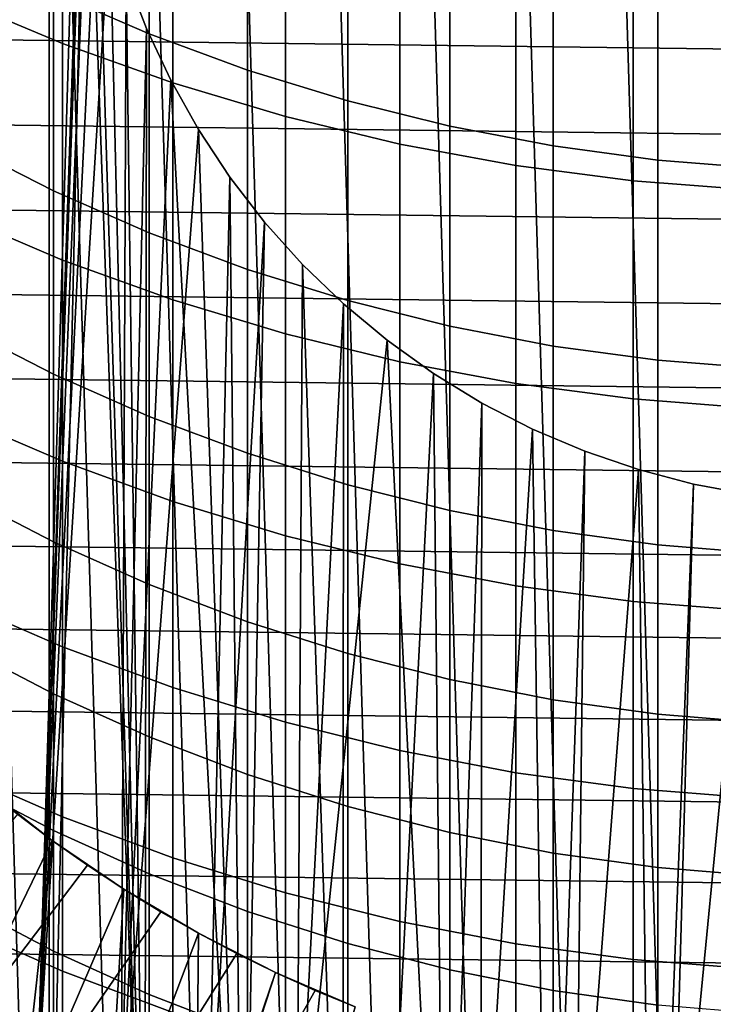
# Model space of a CAD drawing. Header units: metres. Extents: x -28 to 70, y -218 to 28.
# Tile 47 of 256: x -4.28 to -0.76, y -206.5 to -201.5. Entities that reach past the tile are written whole.
import ezdxf

# ---------------------------------------------------------------- set-up
doc = ezdxf.new("R2010")
doc.units = ezdxf.units.M
doc.layers.add('solid_10_261_432_XXX', color=7, linetype='CONTINUOUS')

msp = doc.modelspace()

# ---------------------------------------------------------------- linework, layer by layer
at = {"layer": 'solid_10_261_432_XXX'}
for points in [[(-0.99445, -191.81015, 328.299988), (-0.498097, -208.234955, 328.299988), (0, -208.25, 328.299988), (-0.498097, -191.765045, 328.299988)], [(-4.6, -207.967438, 346.299988), (-4.128985, -208.221405, 346.299988), (-4.128985, -191.778595, 346.299988), (-4.6, -192.032562, 346.299988)], [(-3.947367, -200.144165, 346.299988), (-4.128985, -191.778595, 346.299988), (-4.128985, -208.221405, 346.299988)], [(-0.498097, -208.234955, 328.299988), (-0.99445, -191.81015, 328.299988), (-1.48705, -191.885132, 328.299988), (-0.99445, -208.18985, 328.299988)], [(-0.99445, -208.18985, 328.299988), (-1.48705, -191.885132, 328.299988), (-1.974386, -191.989731, 328.299988), (-1.48705, -208.114868, 328.299988)], [(-1.48705, -208.114868, 328.299988), (-1.974386, -191.989731, 328.299988), (-2.454361, -192.123535, 328.299988), (-1.974386, -208.010269, 328.299988)], [(-1.974386, -208.010269, 328.299988), (-2.454361, -192.123535, 328.299988), (-2.925535, -192.286133, 328.299988), (-2.454361, -207.876465, 328.299988)], [(-2.454361, -207.876465, 328.299988), (-2.925535, -192.286133, 328.299988), (-3.385863, -192.476807, 328.299988), (-2.925535, -207.713867, 328.299988)], [(-2.925535, -207.713867, 328.299988), (-3.385863, -192.476807, 328.299988), (-3.834031, -192.695023, 328.299988), (-3.385863, -207.523193, 328.299988)], [(-3.385863, -207.523193, 328.299988), (-3.834031, -192.695023, 328.299988), (-4.267987, -192.939774, 328.299988), (-3.834031, -207.304977, 328.299988)], [(-4.601261, -206.666214, 340.299988), (-4.190503, -193.068207, 340.299988), (-3.764229, -192.827789, 340.299988), (-4.190503, -206.931793, 340.299988)], [(-3.947367, -199.855835, 340.299988), (-4.190503, -206.931793, 340.299988), (-3.764229, -192.827789, 340.299988)], [(-3.834031, -207.304977, 328.299988), (-4.267987, -192.939774, 328.299988), (-4.686577, -193.210419, 328.299988), (-4.267987, -207.060226, 328.299988)], [(-4.99549, -206.376129, 340.299988), (-4.601261, -193.333786, 340.299988), (-4.190503, -193.068207, 340.299988), (-4.601261, -206.666214, 340.299988)], [(-4.267987, -207.060226, 328.299988), (-4.686577, -193.210419, 328.299988), (-5.087894, -193.505707, 328.299988), (-4.686577, -206.789581, 328.299988)], [(-3.947367, -199.855835, 340.299988), (-3.947367, -200.144165, 340.299988), (-4.190503, -206.931793, 340.299988)], [(-3.947367, -200.144165, 340.299988), (-3.926296, -200.432068, 340.299988), (-4.190503, -206.931793, 340.299988)], [(-3.926296, -200.432068, 346.299988), (-3.947367, -200.144165, 346.299988), (-4.128985, -208.221405, 346.299988), (-3.643899, -208.447601, 346.299988)], [(-4.608047, -200.217499, 429.75946), (-4.608047, -201.390717, 426.981354), (-4.061356, -201.620407, 427.074646), (-4.061356, -200.444519, 429.859039)], [(-3.621314, -200.485046, 426.613495), (-3.621314, -201.571487, 423.829193), (-4.107415, -201.360672, 423.750275), (-4.107415, -200.276489, 426.528778)], [(-3.926296, -200.432068, 340.299988), (-3.884301, -200.717422, 340.299988), (-4.190503, -206.931793, 340.299988)], [(-4.061356, -200.444519, 429.859039), (-4.061356, -201.620407, 427.074646), (-3.501391, -201.82077, 427.156036), (-3.501391, -200.642578, 429.945923)], [(-3.884301, -200.717422, 346.299988), (-3.926296, -200.432068, 346.299988), (-3.643899, -208.447601, 346.299988)], [(-3.122935, -200.667053, 426.687408), (-3.122935, -201.755447, 423.898071), (-3.621314, -201.571487, 423.829193), (-3.621314, -200.485046, 426.613495)], [(-3.501391, -200.642578, 429.945923), (-3.501391, -201.82077, 427.156036), (-2.929983, -201.991165, 427.22522), (-2.929983, -200.811005, 430.019806)], [(-2.613968, -200.821854, 426.750305), (-2.613968, -201.911942, 423.956665), (-3.122935, -201.755447, 423.898071), (-3.122935, -200.667053, 426.687408)], [(-3.884301, -200.717422, 340.299988), (-3.821566, -200.999054, 340.299988), (-4.190503, -206.931793, 340.299988)], [(-3.821566, -200.999054, 346.299988), (-3.884301, -200.717422, 346.299988), (-3.643899, -208.447601, 346.299988)], [(-2.929983, -200.811005, 430.019806), (-2.929983, -201.991165, 427.22522), (-2.348998, -202.131027, 427.282043), (-2.348998, -200.949249, 430.080444)], [(-2.096138, -200.948959, 426.801941), (-2.096138, -202.040421, 424.004761), (-2.613968, -201.911942, 423.956665), (-2.613968, -200.821854, 426.750305)], [(-2.348998, -200.949249, 430.080444), (-2.348998, -202.131027, 427.282043), (-1.760336, -202.239899, 427.326263), (-1.760336, -201.056854, 430.127655)], [(-1.571201, -201.047928, 426.842133), (-1.571201, -202.140442, 424.042236), (-2.096138, -202.040421, 424.004761), (-2.096138, -200.948959, 426.801941)], [(17.14798, -201.873306, 225.5), (-17.189747, -201.440521, 225.5), (-17.220594, -201.00679, 225.5), (17.189747, -201.440521, 225.5)], [(-3.738421, -201.275421, 340.299988), (-3.764229, -207.172211, 340.299988), (-4.190503, -206.931793, 340.299988), (-3.821566, -200.999054, 340.299988)], [(-3.738421, -201.275421, 346.299988), (-3.821566, -200.999054, 346.299988), (-3.643899, -208.447601, 346.299988)], [(-1.760336, -201.056854, 430.127655), (-1.760336, -202.239899, 427.326263), (-1.16592, -202.317429, 427.357758), (-1.16592, -201.133484, 430.161255)], [(-1.040938, -201.118423, 426.870758), (-1.040938, -202.2117, 424.068909), (-1.571201, -202.140442, 424.042236), (-1.571201, -201.047928, 426.842133)], [(-4.107415, -201.360672, 423.750275), (-4.107415, -202.367889, 420.942932), (-4.57959, -202.128571, 420.860779), (-4.57959, -201.123718, 423.66156)], [(-1.16592, -201.133484, 430.161255), (-1.16592, -202.317429, 427.357758), (-0.567694, -202.363373, 427.376404), (-0.567694, -201.178894, 430.181183)], [(-0.507145, -201.160187, 426.887726), (-0.507145, -202.253922, 424.084717), (-1.040938, -202.2117, 424.068909), (-1.040938, -201.118423, 426.870758)], [(-3.738421, -201.275421, 340.299988), (-3.635398, -201.544785, 340.299988), (-3.764229, -207.172211, 340.299988)], [(-3.635398, -201.544785, 346.299988), (-3.738421, -201.275421, 346.299988), (-3.643899, -208.447601, 346.299988)], [(-3.738421, -201.275421, 346.299988), (-3.635398, -201.544785, 346.299988), (-3.635398, -201.544785, 340.299988), (-3.738421, -201.275421, 340.299988)], [(-4.608047, -201.390717, 426.981354), (-4.608047, -202.486938, 424.171967), (-4.061356, -202.719116, 424.258881), (-4.061356, -201.620407, 427.074646)], [(-3.621314, -201.571487, 423.829193), (-3.621314, -202.580795, 421.016022), (-4.107415, -202.367889, 420.942932), (-4.107415, -201.360672, 423.750275)], [(17.09532, -202.304886, 225.5), (-17.147978, -201.873306, 225.5), (-17.189747, -201.440521, 225.5), (17.14798, -201.873306, 225.5)], [(-3.635398, -201.544785, 340.299988), (-3.512873, -201.806168, 340.299988), (-3.764229, -207.172211, 340.299988)], [(-3.512873, -201.806168, 346.299988), (-3.635398, -201.544785, 346.299988), (-3.643899, -208.447601, 346.299988), (-3.146645, -208.645157, 346.299988)], [(-3.635398, -201.544785, 346.299988), (-3.512873, -201.806168, 346.299988), (-3.512873, -201.806168, 340.299988), (-3.635398, -201.544785, 340.299988)], [(-3.122935, -201.755447, 423.898071), (-3.122935, -202.766586, 421.079803), (-3.621314, -202.580795, 421.016022), (-3.621314, -201.571487, 423.829193)], [(-4.061356, -201.620407, 427.074646), (-4.061356, -202.719116, 424.258881), (-3.501391, -202.921646, 424.334717), (-3.501391, -201.82077, 427.156036)], [(-2.613968, -201.911942, 423.956665), (-2.613968, -202.924622, 421.134064), (-3.122935, -202.766586, 421.079803), (-3.122935, -201.755447, 423.898071)], [(-3.512873, -201.806168, 340.299988), (-3.371723, -202.057663, 340.299988), (-3.764229, -207.172211, 340.299988)], [(-3.371723, -202.057663, 346.299988), (-3.512873, -201.806168, 346.299988), (-3.146645, -208.645157, 346.299988)], [(-3.512873, -201.806168, 346.299988), (-3.371723, -202.057663, 346.299988), (-3.371723, -202.057663, 340.299988), (-3.512873, -201.806168, 340.299988)], [(-3.501391, -201.82077, 427.156036), (-3.501391, -202.921646, 424.334717), (-2.929983, -203.093887, 424.3992), (-2.929983, -201.991165, 427.22522)], [(17.031796, -202.735046, 225.5), (-17.09532, -202.304901, 225.5), (-17.147978, -201.873306, 225.5), (17.09532, -202.304886, 225.5)], [(-2.096138, -202.040421, 424.004761), (-2.096138, -203.054382, 421.178619), (-2.613968, -202.924622, 421.134064), (-2.613968, -201.911942, 423.956665)], [(-2.929983, -201.991165, 427.22522), (-2.929983, -203.093887, 424.3992), (-2.348998, -203.23526, 424.452148), (-2.348998, -202.131027, 427.282043)], [(-1.571201, -202.140442, 424.042236), (-1.571201, -203.155411, 421.213287), (-2.096138, -203.054382, 421.178619), (-2.096138, -202.040421, 424.004761)], [(-3.212488, -202.298355, 340.299988), (-3.324361, -207.386383, 340.299988), (-3.764229, -207.172211, 340.299988), (-3.371723, -202.057663, 340.299988)], [(-3.212488, -202.298355, 346.299988), (-3.371723, -202.057663, 346.299988), (-3.146645, -208.645157, 346.299988)], [(-3.371723, -202.057663, 346.299988), (-3.212488, -202.298355, 346.299988), (-3.212488, -202.298355, 340.299988), (-3.371723, -202.057663, 340.299988)], [(-4.107415, -202.367889, 420.942932), (-4.107415, -203.297348, 418.108917), (-4.57959, -203.055878, 418.033386), (-4.57959, -202.128571, 420.860779)], [(-2.348998, -202.131027, 427.282043), (-2.348998, -203.23526, 424.452148), (-1.760336, -203.345322, 424.493347), (-1.760336, -202.239899, 427.326263)], [(-1.040938, -202.2117, 424.068909), (-1.040938, -203.227371, 421.238007), (-1.571201, -203.155411, 421.213287), (-1.571201, -202.140442, 424.042236)], [(-1.760336, -202.239899, 427.326263), (-1.760336, -203.345322, 424.493347), (-1.16592, -203.423676, 424.522675), (-1.16592, -202.317429, 427.357758)], [(-0.507145, -202.253922, 424.084717), (-0.507145, -203.27002, 421.252655), (-1.040938, -203.227371, 421.238007), (-1.040938, -202.2117, 424.068909)], [(16.957447, -203.163467, 225.5), (-17.031794, -202.735046, 225.5), (-17.09532, -202.304901, 225.5), (17.031796, -202.735046, 225.5)], [(-3.212488, -202.298355, 340.299988), (-3.036155, -202.526718, 340.299988), (-3.324361, -207.386383, 340.299988)], [(-3.036155, -202.526718, 346.299988), (-3.212488, -202.298355, 346.299988), (-3.146645, -208.645157, 346.299988)], [(-3.212488, -202.298355, 346.299988), (-3.036155, -202.526718, 346.299988), (-3.036155, -202.526718, 340.299988), (-3.212488, -202.298355, 340.299988)], [(-1.16592, -202.317429, 427.357758), (-1.16592, -203.423676, 424.522675), (-0.567694, -203.470108, 424.54007), (-0.567694, -202.363373, 427.376404)], [(-3.621314, -202.580795, 421.016022), (-3.621314, -203.512192, 418.176117), (-4.107415, -203.297348, 418.108917), (-4.107415, -202.367889, 420.942932)], [(-4.608047, -202.486938, 424.171967), (-4.608047, -203.505341, 421.333435), (-4.061356, -203.739822, 421.41394), (-4.061356, -202.719116, 424.258881)], [(-2.843642, -202.741562, 340.299988), (-2.872307, -207.573624, 340.299988), (-3.324361, -207.386383, 340.299988), (-3.036155, -202.526718, 340.299988)], [(-2.843642, -202.741562, 346.299988), (-3.036155, -202.526718, 346.299988), (-3.146645, -208.645157, 346.299988), (-2.638545, -208.813522, 346.299988)], [(-3.036155, -202.526718, 346.299988), (-2.843642, -202.741562, 346.299988), (-2.843642, -202.741562, 340.299988), (-3.036155, -202.526718, 340.299988)], [(-3.122935, -202.766586, 421.079803), (-3.122935, -203.699677, 418.234741), (-3.621314, -203.512192, 418.176117), (-3.621314, -202.580795, 421.016022)], [(16.872332, -203.589828, 225.5), (-16.957447, -203.163467, 225.5), (-17.031794, -202.735046, 225.5), (16.957447, -203.163467, 225.5)], [(-4.061356, -202.719116, 424.258881), (-4.061356, -203.739822, 421.41394), (-3.501391, -203.944366, 421.484161), (-3.501391, -202.921646, 424.334717)], [(-2.843642, -202.741562, 340.299988), (-2.635869, -202.941895, 340.299988), (-2.872307, -207.573624, 340.299988)], [(-2.635869, -202.941895, 346.299988), (-2.843642, -202.741562, 346.299988), (-2.638545, -208.813522, 346.299988)], [(-2.843642, -202.741562, 346.299988), (-2.635869, -202.941895, 346.299988), (-2.635869, -202.941895, 340.299988), (-2.843642, -202.741562, 340.299988)], [(-2.613968, -202.924622, 421.134064), (-2.613968, -203.859146, 418.284637), (-3.122935, -203.699677, 418.234741), (-3.122935, -202.766586, 421.079803)], [(-3.501391, -202.921646, 424.334717), (-3.501391, -203.944366, 421.484161), (-2.929983, -204.118317, 421.543854), (-2.929983, -203.093887, 424.3992)], [(-2.635869, -202.941895, 340.299988), (-2.414182, -203.126373, 340.299988), (-2.872307, -207.573624, 340.299988)], [(-2.414182, -203.126373, 346.299988), (-2.635869, -202.941895, 346.299988), (-2.638545, -208.813522, 346.299988), (-2.121712, -208.951996, 346.299988)], [(-2.635869, -202.941895, 346.299988), (-2.414182, -203.126373, 346.299988), (-2.414182, -203.126373, 340.299988), (-2.635869, -202.941895, 340.299988)], [(-2.096138, -203.054382, 421.178619), (-2.096138, -203.990082, 418.325592), (-2.613968, -203.859146, 418.284637), (-2.613968, -202.924622, 421.134064)], [(-1.571201, -203.155411, 421.213287), (-1.571201, -204.092026, 418.357483), (-2.096138, -203.990082, 418.325592), (-2.096138, -203.054382, 421.178619)], [(-4.107415, -203.297348, 418.108917), (-4.107415, -204.148392, 415.250366), (-4.57959, -203.904907, 415.181519), (-4.57959, -203.055878, 418.033386)], [(-2.929983, -203.093887, 424.3992), (-2.929983, -204.118317, 421.543854), (-2.348998, -204.261093, 421.592896), (-2.348998, -203.23526, 424.452148)], [(-2.179435, -203.294327, 340.299988), (-2.409726, -207.733261, 340.299988), (-2.872307, -207.573624, 340.299988), (-2.414182, -203.126373, 340.299988)], [(-2.179435, -203.294327, 346.299988), (-2.414182, -203.126373, 346.299988), (-2.121712, -208.951996, 346.299988)], [(-2.414182, -203.126373, 346.299988), (-2.179435, -203.294327, 346.299988), (-2.179435, -203.294327, 340.299988), (-2.414182, -203.126373, 340.299988)], [(16.776495, -204.013947, 225.5), (-16.872332, -203.589828, 225.5), (-16.957447, -203.163467, 225.5), (16.872332, -203.589828, 225.5)], [(-1.040938, -203.227371, 421.238007), (-1.040938, -204.164642, 418.380188), (-1.571201, -204.092026, 418.357483), (-1.571201, -203.155411, 421.213287)], [(-2.348998, -203.23526, 424.452148), (-2.348998, -204.261093, 421.592896), (-1.760336, -204.372238, 421.631042), (-1.760336, -203.345322, 424.493347)], [(-0.507145, -203.27002, 421.252655), (-0.507145, -204.207672, 418.393646), (-1.040938, -204.164642, 418.380188), (-1.040938, -203.227371, 421.238007)], [(-3.621314, -203.512192, 418.176117), (-3.621314, -204.365005, 415.311615), (-4.107415, -204.148392, 415.250366), (-4.107415, -203.297348, 418.108917)], [(-1.933216, -203.44458, 340.299988), (-1.938515, -207.864609, 340.299988), (-2.409726, -207.733261, 340.299988), (-2.179435, -203.294327, 340.299988)], [(-1.933216, -203.44458, 346.299988), (-2.179435, -203.294327, 346.299988), (-2.121712, -208.951996, 346.299988)], [(-2.179435, -203.294327, 346.299988), (-1.933216, -203.44458, 346.299988), (-1.933216, -203.44458, 340.299988), (-2.179435, -203.294327, 340.299988)], [(-1.760336, -203.345322, 424.493347), (-1.760336, -204.372238, 421.631042), (-1.16592, -204.451385, 421.658203), (-1.16592, -203.423676, 424.522675)], [(-1.676595, -203.576523, 346.299988), (-1.933216, -203.44458, 346.299988), (-2.121712, -208.951996, 346.299988), (-1.5975, -209.060242, 346.299988)], [(-1.933216, -203.44458, 340.299988), (-1.676595, -203.576523, 340.299988), (-1.938515, -207.864609, 340.299988)], [(-1.933216, -203.44458, 346.299988), (-1.676595, -203.576523, 346.299988), (-1.676595, -203.576523, 340.299988), (-1.933216, -203.44458, 340.299988)], [(-1.16592, -203.423676, 424.522675), (-1.16592, -204.451385, 421.658203), (-0.567694, -204.498276, 421.674316), (-0.567694, -203.470108, 424.54007)], [(-4.608047, -203.505341, 421.333435), (-4.608047, -204.445145, 418.467926), (-4.061356, -204.681747, 418.541931), (-4.061356, -203.739822, 421.41394)], [(-3.122935, -203.699677, 418.234741), (-3.122935, -204.554016, 415.365051), (-3.621314, -204.365005, 415.311615), (-3.621314, -203.512192, 418.176117)], [(16.669994, -204.435516, 225.5), (-16.776495, -204.013947, 225.5), (-16.872332, -203.589828, 225.5), (16.776495, -204.013947, 225.5)], [(-1.411013, -203.689377, 340.299988), (-1.459972, -207.967331, 340.299988), (-1.938515, -207.864609, 340.299988), (-1.676595, -203.576523, 340.299988)], [(-1.411013, -203.689377, 346.299988), (-1.676595, -203.576523, 346.299988), (-1.5975, -209.060242, 346.299988)], [(-1.676595, -203.576523, 346.299988), (-1.411013, -203.689377, 346.299988), (-1.411013, -203.689377, 340.299988), (-1.676595, -203.576523, 340.299988)], [(-2.613968, -203.859146, 418.284637), (-2.613968, -204.714813, 415.410522), (-3.122935, -204.554016, 415.365051), (-3.122935, -203.699677, 418.234741)], [(-1.138049, -203.782501, 346.299988), (-1.411013, -203.689377, 346.299988), (-1.5975, -209.060242, 346.299988), (-1.068092, -209.137787, 346.299988)], [(-1.411013, -203.689377, 340.299988), (-1.138049, -203.782501, 340.299988), (-1.459972, -207.967331, 340.299988)], [(-1.411013, -203.689377, 346.299988), (-1.138049, -203.782501, 346.299988), (-1.138049, -203.782501, 340.299988), (-1.411013, -203.689377, 340.299988)], [(-4.061356, -203.739822, 421.41394), (-4.061356, -204.681747, 418.541931), (-3.501391, -204.888153, 418.606476), (-3.501391, -203.944366, 421.484161)], [(-0.85876, -203.855515, 340.299988), (-0.976421, -208.040939, 340.299988), (-1.459972, -207.967331, 340.299988), (-1.138049, -203.782501, 340.299988)], [(-0.85876, -203.855515, 346.299988), (-1.138049, -203.782501, 346.299988), (-1.068092, -209.137787, 346.299988)], [(-1.138049, -203.782501, 346.299988), (-0.85876, -203.855515, 346.299988), (-0.85876, -203.855515, 340.299988), (-1.138049, -203.782501, 340.299988)], [(-2.096138, -203.990082, 418.325592), (-2.096138, -204.846817, 415.447845), (-2.613968, -204.714813, 415.410522), (-2.613968, -203.859146, 418.284637)], [(-0.5752, -203.907898, 346.299988), (-0.85876, -203.855515, 346.299988), (-1.068092, -209.137787, 346.299988), (-0.534895, -209.184433, 346.299988)], [(-0.85876, -203.855515, 340.299988), (-0.5752, -203.907898, 340.299988), (-0.976421, -208.040939, 340.299988)], [(-0.85876, -203.855515, 346.299988), (-0.5752, -203.907898, 346.299988), (-0.5752, -203.907898, 340.299988), (-0.85876, -203.855515, 340.299988)], [(-4.107415, -204.148392, 415.250366), (-4.107415, -204.920319, 412.369446), (-4.57959, -204.675049, 412.307312), (-4.57959, -203.904907, 415.181519)], [(-3.501391, -203.944366, 421.484161), (-3.501391, -204.888153, 418.606476), (-2.929983, -205.06369, 418.661377), (-2.929983, -204.118317, 421.543854)], [(-0.288288, -203.939468, 340.299988), (-0.489016, -208.08522, 340.299988), (-0.976421, -208.040939, 340.299988), (-0.5752, -203.907898, 340.299988)], [(-1.571201, -204.092026, 418.357483), (-1.571201, -204.9496, 415.476929), (-2.096138, -204.846817, 415.447845), (-2.096138, -203.990082, 418.325592)], [(16.552912, -204.854233, 225.5), (-16.669992, -204.435516, 225.5), (-16.776495, -204.013947, 225.5), (16.669994, -204.435516, 225.5)], [(-1.040938, -204.164642, 418.380188), (-1.040938, -205.022812, 415.49762), (-1.571201, -204.9496, 415.476929), (-1.571201, -204.092026, 418.357483)], [(-3.621314, -204.365005, 415.311615), (-3.621314, -205.13855, 412.424683), (-4.107415, -204.920319, 412.369446), (-4.107415, -204.148392, 415.250366)], [(-2.929983, -204.118317, 421.543854), (-2.929983, -205.06369, 418.661377), (-2.348998, -205.207764, 418.706451), (-2.348998, -204.261093, 421.592896)], [(-0.507145, -204.207672, 418.393646), (-0.507145, -205.066208, 415.509888), (-1.040938, -205.022812, 415.49762), (-1.040938, -204.164642, 418.380188)], [(-2.348998, -204.261093, 421.592896), (-2.348998, -205.207764, 418.706451), (-1.760336, -205.319916, 418.741516), (-1.760336, -204.372238, 421.631042)], [(-3.122935, -204.554016, 415.365051), (-3.122935, -205.328964, 412.472931), (-3.621314, -205.13855, 412.424683), (-3.621314, -204.365005, 415.311615)], [(-1.760336, -204.372238, 421.631042), (-1.760336, -205.319916, 418.741516), (-1.16592, -205.39978, 418.76651), (-1.16592, -204.451385, 421.658203)], [(16.42531, -205.269882, 225.5), (-16.552912, -204.854233, 225.5), (-16.669992, -204.435516, 225.5), (16.552912, -204.854233, 225.5)], [(-4.608047, -204.445145, 418.467926), (-4.608047, -205.305634, 415.577606), (-4.061356, -205.544189, 415.64505), (-4.061356, -204.681747, 418.541931)], [(-1.16592, -204.451385, 421.658203), (-1.16592, -205.39978, 418.76651), (-0.567694, -205.447098, 418.781311), (-0.567694, -204.498276, 421.674316)], [(-2.613968, -204.714813, 415.410522), (-2.613968, -205.490952, 412.513947), (-3.122935, -205.328964, 412.472931), (-3.122935, -204.554016, 415.365051)], [(-4.107415, -204.920319, 412.369446), (-4.107415, -205.612595, 409.468323), (-4.57959, -205.365692, 409.412994), (-4.57959, -204.675049, 412.307312)], [(-4.061356, -204.681747, 418.541931), (-4.061356, -205.544189, 415.64505), (-3.501391, -205.752289, 415.703888), (-3.501391, -204.888153, 418.606476)], [(-2.096138, -204.846817, 415.447845), (-2.096138, -205.623932, 412.547607), (-2.613968, -205.490952, 412.513947), (-2.613968, -204.714813, 415.410522)], [(-1.571201, -204.9496, 415.476929), (-1.571201, -205.727478, 412.573822), (-2.096138, -205.623932, 412.547607), (-2.096138, -204.846817, 415.447845)], [(16.28726, -205.68222, 225.5), (-16.425308, -205.269897, 225.5), (-16.552912, -204.854233, 225.5), (16.42531, -205.269882, 225.5)], [(-3.501391, -204.888153, 418.606476), (-3.501391, -205.752289, 415.703888), (-2.929983, -205.92926, 415.753937), (-2.929983, -205.06369, 418.661377)], [(-3.621314, -205.13855, 412.424683), (-3.621314, -205.832245, 409.517548), (-4.107415, -205.612595, 409.468323), (-4.107415, -204.920319, 412.369446)], [(-1.040938, -205.022812, 415.49762), (-1.040938, -205.801239, 412.592499), (-1.571201, -205.727478, 412.573822), (-1.571201, -204.9496, 415.476929)], [(-0.507145, -205.066208, 415.509888), (-0.507145, -205.844955, 412.603577), (-1.040938, -205.801239, 412.592499), (-1.040938, -205.022812, 415.49762)], [(-2.929983, -205.06369, 418.661377), (-2.929983, -205.92926, 415.753937), (-2.348998, -206.074524, 415.795013), (-2.348998, -205.207764, 418.706451)], [(-3.122935, -205.328964, 412.472931), (-3.122935, -206.023926, 409.560516), (-3.621314, -205.832245, 409.517548), (-3.621314, -205.13855, 412.424683)], [(-2.348998, -205.207764, 418.706451), (-2.348998, -206.074524, 415.795013), (-1.760336, -206.187607, 415.826996), (-1.760336, -205.319916, 418.741516)], [(16.138878, -206.090897, 225.5), (-16.28726, -205.68222, 225.5), (-16.425308, -205.269897, 225.5), (16.28726, -205.68222, 225.5)], [(-4.608047, -205.305634, 415.577606), (-4.608047, -206.086151, 412.664673), (-4.061356, -206.326477, 412.725525), (-4.061356, -205.544189, 415.64505)], [(-2.613968, -205.490952, 412.513947), (-2.613968, -206.186981, 409.597046), (-3.122935, -206.023926, 409.560516), (-3.122935, -205.328964, 412.472931)], [(-1.760336, -205.319916, 418.741516), (-1.760336, -206.187607, 415.826996), (-1.16592, -206.268127, 415.849762), (-1.16592, -205.39978, 418.76651)], [(-4.114472, -205.663132, 330.299988), (-4.26809, -207.060165, 330.299988), (-4.686481, -206.789658, 330.299988), (-4.46203, -205.393539, 330.299988)], [(-4.107415, -205.612595, 409.468323), (-4.107415, -206.224655, 406.549255), (-4.57959, -205.976334, 406.500763), (-4.57959, -205.365692, 409.412994)], [(-4.29038, -205.531067, 336.700012), (-4.114469, -205.663132, 336.700012), (-4.114472, -205.663132, 330.299988), (-4.46203, -205.393539, 330.299988)], [(-1.16592, -205.39978, 418.76651), (-1.16592, -206.268127, 415.849762), (-0.567694, -206.315842, 415.863251), (-0.567694, -205.447098, 418.781311)], [(-2.096138, -205.623932, 412.547607), (-2.096138, -206.320847, 409.627045), (-2.613968, -206.186981, 409.597046), (-2.613968, -205.490952, 412.513947)], [(-4.995481, -206.376144, 337.799988), (-4.601263, -206.666214, 337.799988), (-4.114469, -205.663132, 336.700012), (-4.29038, -205.531067, 336.700012)], [(-4.061356, -205.544189, 415.64505), (-4.061356, -206.326477, 412.725525), (-3.501391, -206.536118, 412.778625), (-3.501391, -205.752289, 415.703888)], [(-3.621314, -205.832245, 409.517548), (-3.621314, -206.445587, 406.592407), (-4.107415, -206.224655, 406.549255), (-4.107415, -205.612595, 409.468323)], [(-1.571201, -205.727478, 412.573822), (-1.571201, -206.425079, 409.650421), (-2.096138, -206.320847, 409.627045), (-2.096138, -205.623932, 412.547607)], [(15.980237, -206.495728, 225.5), (-16.138878, -206.090897, 225.5), (-16.28726, -205.68222, 225.5), (16.138878, -206.090897, 225.5)], [(-4.601263, -206.666214, 337.799988), (-3.93452, -205.789612, 336.700012), (-4.114469, -205.663132, 336.700012)], [(-3.750812, -205.910278, 330.299988), (-3.833928, -207.305038, 330.299988), (-4.26809, -207.060165, 330.299988), (-4.114472, -205.663132, 330.299988)], [(-3.93452, -205.789612, 336.700012), (-3.750821, -205.910278, 336.700012), (-3.750812, -205.910278, 330.299988), (-4.114472, -205.663132, 330.299988)], [(-4.114469, -205.663132, 336.700012), (-3.93452, -205.789612, 336.700012), (-4.114472, -205.663132, 330.299988)], [(-3.501391, -205.752289, 415.703888), (-3.501391, -206.536118, 412.778625), (-2.929983, -206.714401, 412.823761), (-2.929983, -205.92926, 415.753937)], [(-1.040938, -205.801239, 412.592499), (-1.040938, -206.499313, 409.667053), (-1.571201, -206.425079, 409.650421), (-1.571201, -205.727478, 412.573822)], [(-4.601263, -206.666214, 337.799988), (-4.190511, -206.931778, 337.799988), (-3.750821, -205.910278, 336.700012), (-3.93452, -205.789612, 336.700012)], [(-0.507145, -205.844955, 412.603577), (-0.507145, -206.54332, 409.67691), (-1.040938, -206.499313, 409.667053), (-1.040938, -205.801239, 412.592499)], [(-3.122935, -206.023926, 409.560516), (-3.122935, -206.638382, 406.630066), (-3.621314, -206.445587, 406.592407), (-3.621314, -205.832245, 409.517548)], [(-4.190511, -206.931778, 337.799988), (-3.563346, -206.025162, 336.700012), (-3.750821, -205.910278, 336.700012)], [(-3.372295, -206.13414, 330.299988), (-3.385913, -207.523178, 330.299988), (-3.833928, -207.305038, 330.299988), (-3.750812, -205.910278, 330.299988)], [(-3.750821, -205.910278, 336.700012), (-3.563346, -206.025162, 336.700012), (-3.750812, -205.910278, 330.299988)], [(-3.563346, -206.025162, 336.700012), (-3.372288, -206.13414, 336.700012), (-3.372295, -206.13414, 330.299988), (-3.750812, -205.910278, 330.299988)], [(-2.929983, -205.92926, 415.753937), (-2.929983, -206.714401, 412.823761), (-2.348998, -206.860748, 412.860809), (-2.348998, -206.074524, 415.795013)], [(-4.107415, -206.224655, 406.549255), (-4.107415, -206.756058, 403.614441), (-4.57959, -206.506485, 403.572784), (-4.57959, -205.976334, 406.500763)], [(-4.190511, -206.931778, 337.799988), (-3.764219, -207.172211, 337.799988), (-3.372288, -206.13414, 336.700012), (-3.563346, -206.025162, 336.700012)], [(-2.613968, -206.186981, 409.597046), (-2.613968, -206.802368, 406.662109), (-3.122935, -206.638382, 406.630066), (-3.122935, -206.023926, 409.560516)], [(15.811432, -206.896454, 225.5), (-15.980238, -206.495728, 225.5), (-16.138878, -206.090897, 225.5), (15.980237, -206.495728, 225.5)], [(-4.608047, -206.086151, 412.664673), (-4.608047, -206.786102, 409.731323), (-4.061356, -207.028015, 409.785553), (-4.061356, -206.326477, 412.725525)], [(-2.348998, -206.074524, 415.795013), (-2.348998, -206.860748, 412.860809), (-1.760336, -206.97467, 412.889679), (-1.760336, -206.187607, 415.826996)], [(-3.764219, -207.172211, 337.799988), (-3.177867, -206.237076, 336.700012), (-3.372288, -206.13414, 336.700012)], [(-3.372295, -206.13414, 330.299988), (-2.980437, -206.333801, 330.299988), (-3.385913, -207.523178, 330.299988)], [(-3.177867, -206.237076, 336.700012), (-2.980436, -206.333801, 336.700012), (-2.980437, -206.333801, 330.299988), (-3.372295, -206.13414, 330.299988)], [(-3.372288, -206.13414, 336.700012), (-3.177867, -206.237076, 336.700012), (-3.372295, -206.13414, 330.299988)], [(-2.096138, -206.320847, 409.627045), (-2.096138, -206.937012, 406.688416), (-2.613968, -206.802368, 406.662109), (-2.613968, -206.186981, 409.597046)], [(-1.760336, -206.187607, 415.826996), (-1.760336, -206.97467, 412.889679), (-1.16592, -207.055786, 412.910217), (-1.16592, -206.268127, 415.849762)], [(-3.621314, -206.445587, 406.592407), (-3.621314, -206.978088, 403.651489), (-4.107415, -206.756058, 403.614441), (-4.107415, -206.224655, 406.549255)], [(-3.764219, -207.172211, 337.799988), (-3.324364, -207.386383, 337.799988), (-2.980436, -206.333801, 336.700012), (-3.177867, -206.237076, 336.700012)], [(-1.16592, -206.268127, 415.849762), (-1.16592, -207.055786, 412.910217), (-0.567694, -207.103836, 412.922363), (-0.567694, -206.315842, 415.863251)], [(-4.061356, -206.326477, 412.725525), (-4.061356, -207.028015, 409.785553), (-3.501391, -207.239044, 409.832825), (-3.501391, -206.536118, 412.778625)], [(-2.576905, -206.508423, 330.299988), (-2.925491, -207.713882, 330.299988), (-3.385913, -207.523178, 330.299988), (-2.980437, -206.333801, 330.299988)], [(-3.324364, -207.386383, 337.799988), (-2.780093, -206.424255, 336.700012), (-2.980436, -206.333801, 336.700012)], [(-2.780093, -206.424255, 336.700012), (-2.576915, -206.508423, 336.700012), (-2.576905, -206.508423, 330.299988), (-2.980437, -206.333801, 330.299988)], [(-2.980436, -206.333801, 336.700012), (-2.780093, -206.424255, 336.700012), (-2.980437, -206.333801, 330.299988)], [(-1.571201, -206.425079, 409.650421), (-1.571201, -207.041855, 406.708893), (-2.096138, -206.937012, 406.688416), (-2.096138, -206.320847, 409.627045)], [(-3.122935, -206.638382, 406.630066), (-3.122935, -207.171844, 403.683807), (-3.621314, -206.978088, 403.651489), (-3.621314, -206.445587, 406.592407)], [(-3.324364, -207.386383, 337.799988), (-2.872313, -207.573624, 337.799988), (-2.576915, -206.508423, 336.700012), (-2.780093, -206.424255, 336.700012)], [(-1.040938, -206.499313, 409.667053), (-1.040938, -207.116516, 406.72348), (-1.571201, -207.041855, 406.708893), (-1.571201, -206.425079, 409.650421)]]:
    msp.add_3dface(points, dxfattribs=at)

doc.saveas('drawing.dxf')
